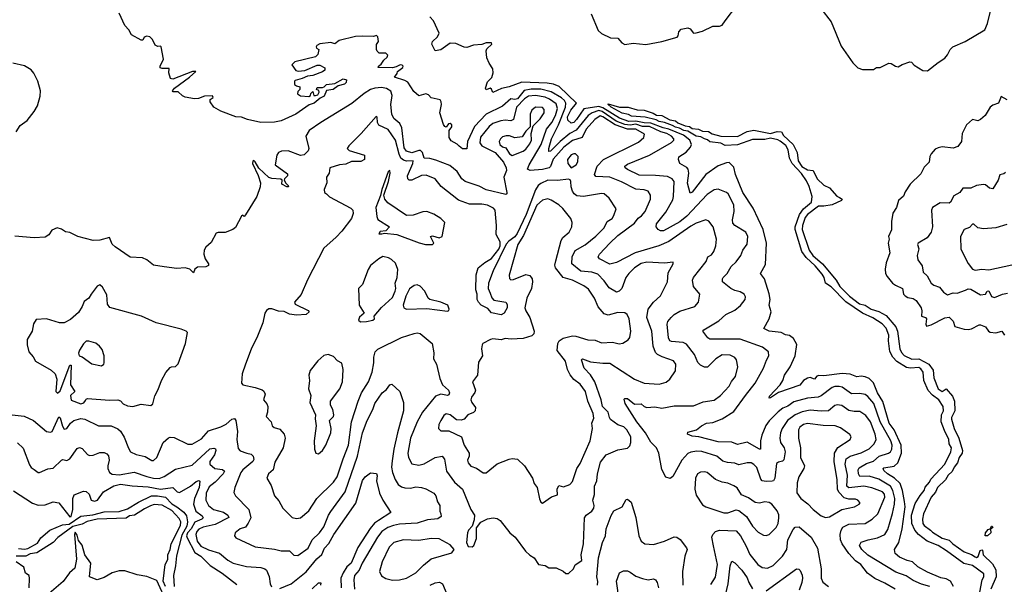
# Model space of a CAD drawing. Extents: x 1468344 to 1613994, y 525695 to 643861.
# Tile 187 of 256: x 1517051 to 1524217, y 578371 to 582483. Entities that reach past the tile are written whole.
import ezdxf

# ---------------------------------------------------------------- set-up
doc = ezdxf.new("R2010")
doc.units = 0

msp = doc.modelspace()

# ---------------------------------------------------------------- linework, layer by layer
at = {"layer": '0CON10XD'}
for points in [[(1522881.2, 582565), (1522957.4, 582467.4), (1523029.3, 582289.3), (1523115, 582167.5), (1523151.8, 582131.8), (1523185, 582119.6), (1523265, 582120), (1523286.2, 582133.8), (1523315, 582135.7), (1523376.7, 582166.7), (1523394.4, 582164.4), (1523425, 582144.3), (1523445, 582140), (1523475, 582157.1), (1523530, 582175), (1523542.9, 582172.9), (1523562.2, 582152.2), (1523625, 582112.9), (1523658.6, 582111.4), (1523735, 582172), (1523785, 582202), (1523805, 582225.8), (1523823.6, 582265), (1523843.9, 582286.1), (1523932, 582325), (1524075, 582409.2), (1524094.4, 582455), (1524155, 582703.3)], [(1519236.2, 582306.2), (1519213.3, 582295), (1519207.5, 582285), (1519210, 582275), (1519227.5, 582265), (1519220, 582230), (1519205, 582213.3), (1519054.2, 582175.8), (1519032.5, 582155), (1519061.7, 582111.7), (1519077, 582107), (1519126.4, 582113.6), (1519215, 582152.5), (1519235, 582152.5), (1519271.7, 582131.7), (1519272.5, 582115), (1519255.9, 582104.1), (1519185, 582076.7), (1519145, 582072.5), (1519106.4, 582053.6), (1519055, 582040), (1519050, 582035), (1519051.7, 582011.7), (1519065, 582000), (1519090, 581995), (1519090, 581975), (1519075, 581960), (1519073.9, 581943.9), (1519095, 581927.5), (1519155, 581922.5), (1519168.3, 581931.7), (1519170, 581945), (1519185, 581960), (1519191.7, 581931.7), (1519205, 581930), (1519220, 581935), (1519230, 581955), (1519228.3, 581968.3), (1519210, 581975), (1519215, 581990), (1519255, 581990), (1519267, 581993), (1519285, 582010), (1519345, 582017.5), (1519405, 582052.5), (1519430, 582045), (1519426, 582025), (1519415, 582012.9), (1519368.3, 582001.7), (1519332.5, 581975), (1519283.8, 581966.2), (1519265.8, 581925), (1519237.6, 581912.4), (1519193.3, 581875), (1519156.9, 581863.1), (1519060.8, 581795), (1518955, 581747.3), (1518905, 581737.3), (1518805, 581733.9), (1518708.8, 581755), (1518665, 581772.7), (1518625, 581776), (1518515, 581816.1), (1518464.4, 581845), (1518436, 581885), (1518437.5, 581902.5), (1518460, 581915), (1518455, 581927.5), (1518397, 581927), (1518351.2, 581908.8), (1518324.1, 581905.9), (1518255, 581918.6), (1518235, 581928), (1518205, 581956.7), (1518168, 581958), (1518162.9, 581965), (1518177.5, 581985), (1518286.6, 582063.4), (1518332.5, 582105), (1518307.5, 582105), (1518165, 582050), (1518147.5, 582055), (1518136.2, 582095), (1518138.3, 582128.3), (1518087, 582127), (1518073, 582133), (1518072.5, 582145), (1518096.7, 582195), (1518080, 582285), (1518075, 582290), (1518055, 582287.5), (1518037, 582297), (1518018.3, 582338.3), (1517998.3, 582358.3), (1517975, 582363.3), (1517957.5, 582355), (1517946.4, 582333.6), (1517935, 582332.5), (1517865, 582372.5), (1517845, 582410), (1517815, 582440), (1517775, 582530)], [(1521209.2, 582525), (1521262.2, 582405), (1521285, 582382.5), (1521351.2, 582351.2), (1521405, 582348), (1521434.7, 582314.7), (1521455, 582302.5), (1521515, 582311.9), (1521608.3, 582301.7), (1521725, 582323.3), (1521836.7, 582355), (1521844, 582365), (1521849.2, 582395), (1521865, 582413.8), (1521915, 582422.5), (1521930, 582415), (1521955, 582385.7), (1521975, 582386.5), (1522020.2, 582399.8), (1522095, 582436.7), (1522145, 582436), (1522165, 582442), (1522185.6, 582474.4), (1522270, 582585)], [(1523846.9, 578355), (1523825, 578395.3), (1523795, 578410.4), (1523755, 578417.2), (1523659.3, 578459.3), (1523589.2, 578499.2), (1523549.6, 578535), (1523510.8, 578545), (1523455, 578570), (1523422.5, 578595), (1523417.8, 578625), (1523450, 578675), (1523473.8, 578775), (1523494.8, 578935), (1523491.2, 578975), (1523475.9, 579055), (1523458.8, 579105), (1523418.8, 579145), (1523367.4, 579175), (1523339.9, 579199.9), (1523335.5, 579214.5), (1523341.2, 579218.8), (1523415, 579230.5), (1523442.9, 579255), (1523468.8, 579325), (1523467.1, 579385), (1523415.9, 579495), (1523379.9, 579545), (1523332.2, 579702.2), (1523295.2, 579765), (1523265, 579837.7), (1523235, 579869.6), (1523205, 579883.1), (1523175, 579887.1), (1523145, 579882.5), (1523095, 579900.8), (1523036.5, 579906.5), (1522905, 579889.3), (1522868.5, 579891.5), (1522854, 579886), (1522835, 579864.2), (1522805, 579877.3), (1522785, 579872.7), (1522756.9, 579855), (1522728.1, 579821.9), (1522575, 579768.9), (1522515, 579728.6), (1522505, 579727.5), (1522509.2, 579740.8), (1522585.7, 579824.3), (1522606.4, 579855), (1522617.5, 579895), (1522658.2, 579955), (1522695.3, 580034.7), (1522708.3, 580118.3), (1522682, 580162), (1522655, 580182.5), (1522625, 580187.1), (1522594.2, 580205.8), (1522505.5, 580215.5), (1522467.5, 580235), (1522507.1, 580305), (1522521.1, 580355), (1522507.1, 580405), (1522514.4, 580445), (1522506.3, 580486.3), (1522472, 580595), (1522442, 580635), (1522479.6, 580700.4), (1522486.1, 580855), (1522461.6, 580955), (1522389.5, 581109.5), (1522313.1, 581225), (1522261.3, 581355), (1522249.6, 581409.6), (1522215, 581443.1), (1522195, 581441.5), (1522135, 581417.7), (1522043.9, 581356.1), (1521945, 581226.7), (1521930, 581220), (1521911.3, 581291.3), (1521920.8, 581365), (1521917.2, 581395), (1521907.3, 581407.3), (1521856.7, 581435), (1521845.5, 581465), (1521849.5, 581485), (1521902.8, 581517.2), (1521934.1, 581555), (1521940.8, 581575), (1521927.7, 581605), (1521881.3, 581641.3), (1521776, 581686), (1521735, 581694.6), (1521645, 581729.9), (1521595, 581730.6), (1521535.3, 581744.7), (1521485, 581741.5), (1521416.4, 581765), (1521295, 581840.1), (1521265, 581850), (1521156.2, 581833.8), (1521104.1, 581755), (1521085, 581734.7), (1521065, 581729.7), (1521040.3, 581750.3), (1521038.9, 581775), (1521062.6, 581825), (1521104.2, 581875), (1520976.6, 581996.6), (1520935, 582013.2), (1520890.7, 582020.7), (1520705, 582029), (1520614.2, 581995), (1520558.6, 581981.4), (1520495, 581952.5), (1520485, 581978), (1520475, 581984), (1520445, 581972.5), (1520442, 581985), (1520455, 582030), (1520487.3, 582062.7), (1520496.2, 582095), (1520494.4, 582125), (1520466.7, 582166.7), (1520451.2, 582205), (1520445.3, 582255), (1520450, 582270), (1520486.9, 582305), (1520484, 582315), (1520446.2, 582315), (1520415, 582301.8), (1520355, 582297.5), (1520305, 582280.9), (1520285, 582283.8), (1520225, 582310.3), (1520185, 582311.1), (1520116.5, 582263.5), (1520076, 582256), (1520051.2, 582305), (1520056.2, 582325), (1520093, 582357), (1520104, 582385), (1520063.6, 582475), (1520035, 582503.3)], [(1523675, 578356.4), (1523615, 578372.8), (1523555, 578398), (1523502.8, 578432.8), (1523429, 578459), (1523225, 578583), (1523180, 578625), (1523163.8, 578655), (1523175, 578677.3), (1523226.2, 578695), (1523295, 578708.9), (1523348.5, 578735), (1523370.4, 578769.6), (1523403, 578887), (1523419, 578955), (1523421.6, 578995), (1523406.9, 579055), (1523390, 579085), (1523305, 579137.6), (1523235, 579159.1), (1523166.8, 579156.8), (1523155.2, 579175.2), (1523153.6, 579205), (1523161, 579219), (1523215, 579249.8), (1523265, 579267.5), (1523306.2, 579303.8), (1523375.5, 579325), (1523388.8, 579335), (1523399, 579355), (1523400.4, 579385), (1523392.2, 579415), (1523314.6, 579555), (1523266.7, 579686.7), (1523225, 579738), (1523205, 579752.7), (1523165, 579759.8), (1523105, 579758.1), (1523036.1, 579806.1), (1523015, 579811.9), (1522985, 579812.4), (1522965.6, 579804.4), (1522885, 579742.9), (1522863.5, 579733.5), (1522785, 579727.7), (1522685, 579700.2), (1522642.2, 579667.8), (1522605, 579654.2), (1522572.5, 579627.5), (1522505, 579561.8), (1522482, 579528), (1522452.6, 579457.4), (1522444, 579415), (1522443.6, 579356.4), (1522435.7, 579354.3), (1522345.3, 579405.3), (1522275, 579389.2), (1522235, 579405.8), (1522135, 579408.5), (1521995, 579444.5), (1521945, 579448.8), (1521910.5, 579465), (1521915, 579479.1), (1521976.2, 579495), (1522012.5, 579525), (1522048.8, 579545), (1522095, 579550.5), (1522163.9, 579576.1), (1522249.5, 579630.5), (1522333.8, 579745), (1522404.5, 579835), (1522464.7, 579945.3), (1522486, 580004), (1522504.4, 580035), (1522500, 580065), (1522457.7, 580097.7), (1522295, 580157.2), (1522075, 580157.3), (1522060.6, 580165), (1522024.3, 580215), (1522031.2, 580225), (1522139.1, 580290.9), (1522191.4, 580335), (1522255, 580366.9), (1522297.3, 580402.7), (1522331.1, 580445), (1522334.5, 580465), (1522324.4, 580485), (1522295, 580501.5), (1522255, 580510.9), (1522227.5, 580525), (1522166.7, 580575), (1522165.5, 580594.5), (1522171.9, 580605), (1522200.6, 580635), (1522230, 580685), (1522265, 580720.6), (1522300, 580765), (1522314.1, 580805), (1522345, 580848.6), (1522350.9, 580905), (1522336.5, 580936.5), (1522256.9, 580985), (1522241.6, 581001.6), (1522238.7, 581025), (1522250, 581085), (1522249.2, 581135), (1522208.2, 581215), (1522195, 581225.3), (1522135, 581248.6), (1522105, 581242.7), (1522055, 581209.6), (1521907.5, 581052.5), (1521855, 581011), (1521737.5, 580945), (1521715, 580944.6), (1521698.6, 580955), (1521684.4, 580975), (1521685.6, 580995), (1521755, 581080), (1521805, 581171.9), (1521810.6, 581195), (1521814.4, 581305), (1521800.8, 581325), (1521765, 581340), (1521678.8, 581348.8), (1521560.8, 581350.8), (1521475, 581390.8), (1521457.1, 581405), (1521454.3, 581415), (1521475, 581430.4), (1521634, 581496), (1521795, 581587.9), (1521811.5, 581605), (1521812.9, 581615), (1521795.3, 581635), (1521761.3, 581655), (1521717.2, 581667.2), (1521635, 581705.8), (1521585, 581703.9), (1521535, 581721.2), (1521495, 581713.5), (1521455, 581720.2), (1521391.2, 581745), (1521290.7, 581815), (1521265, 581821.9), (1521217.8, 581805), (1521187.5, 581785), (1521101.1, 581678.9), (1521055.7, 581655), (1520983.8, 581596.2), (1520915, 581524.7), (1520901.7, 581521.7), (1520902.4, 581545), (1520922.7, 581615), (1520972.8, 581717.2), (1521022.3, 581845), (1521025.5, 581875), (1521015.6, 581895), (1520995, 581914.1), (1520918, 581958), (1520845, 581976.7), (1520772.4, 581977.6), (1520722.7, 581967.3), (1520675, 581906.3), (1520655, 581900.9), (1520625, 581906.9), (1520565, 581852.7), (1520446.2, 581795), (1520362.2, 581705), (1520311.1, 581595), (1520305, 581542.5), (1520275, 581542), (1520250.7, 581560.7), (1520235, 581577.1), (1520191.2, 581601.2), (1520176.7, 581625), (1520176.7, 581675), (1520195, 581702.5), (1520195, 581716.7), (1520185, 581725.8), (1520172.5, 581725), (1520155, 581700), (1520145, 581703.8), (1520135, 581718.8), (1520107.7, 581805), (1520120.5, 581865), (1520119.2, 581885), (1520110.3, 581900.3), (1520045, 581913.8), (1520026.7, 581935), (1520007, 581943), (1519955, 581928.8), (1519918.7, 581958.7), (1519875, 582026.9), (1519855, 582039.4), (1519780, 582065), (1519798.3, 582091.7), (1519800, 582105), (1519840, 582135), (1519842.5, 582145), (1519835, 582152.5), (1519820, 582155), (1519791.7, 582138.3), (1519765, 582131.2), (1519660, 582135), (1519662.5, 582145), (1519682, 582158), (1519701.1, 582188.9), (1519725, 582210), (1519730, 582225), (1519715, 582240), (1519668.3, 582238.3), (1519653, 582253), (1519647.5, 582265), (1519648.3, 582301.7), (1519662.5, 582325), (1519657.5, 582357.5), (1519648.3, 582368.3), (1519625, 582360), (1519545, 582363.8), (1519495, 582359.2), (1519375, 582330), (1519345, 582307.5), (1519315, 582316.7), (1519236.2, 582306.2)], [(1517024.5, 581665.5), (1517055, 581712.5), (1517105, 581748), (1517155.8, 581815), (1517180, 581855), (1517200, 581925), (1517201.2, 581965), (1517183.8, 582035), (1517153.6, 582093.6), (1517135, 582116.7), (1517085, 582146.2), (1517000, 582165)], [(1523424.2, 578335), (1523348.9, 578378.9), (1523275, 578412.5), (1523221.5, 578451.5), (1523173.8, 578515), (1523135, 578542.8), (1523085, 578596.2), (1523036.4, 578666.4), (1523025.3, 578695), (1523023.1, 578735), (1523028.9, 578765), (1523042.6, 578787.4), (1523085, 578808.8), (1523205, 578814.7), (1523255.2, 578844.8), (1523297.8, 578885), (1523347.3, 579005), (1523345, 579026.5), (1523330.4, 579045), (1523254, 579074), (1523195.2, 579085.2), (1523085, 579073.3), (1523070.6, 579085), (1523076, 579165), (1523058.7, 579245), (1523066.1, 579283.9), (1523095, 579304.7), (1523175, 579328.8), (1523235, 579358.2), (1523269.6, 579395), (1523284, 579426), (1523276.7, 579465), (1523242.6, 579555), (1523209.4, 579599.4), (1523165, 579629.5), (1523125, 579628.9), (1523086.5, 579636.5), (1523035, 579672.5), (1523000.9, 579679.1), (1522985, 579673.1), (1522938.8, 579635), (1522885, 579631.3), (1522805, 579638.9), (1522745, 579627.6), (1522695, 579604.2), (1522638.7, 579565), (1522600.6, 579505), (1522589.1, 579475), (1522583.3, 579435), (1522588.2, 579405), (1522614.7, 579365), (1522622.8, 579335), (1522612.4, 579277.6), (1522603.2, 579266.8), (1522575, 579261.8), (1522559.3, 579250.7), (1522546.1, 579145), (1522536.7, 579125), (1522528.4, 579121.6), (1522485, 579119.6), (1522455, 579125.5), (1522445, 579138), (1522415, 579222.7), (1522395, 579243.9), (1522375, 579254.6), (1522345, 579256.2), (1522285, 579241.6), (1522255, 579252.4), (1522202.9, 579257.1), (1522168.8, 579268.8), (1522125, 579303.7), (1522015, 579337.5), (1521980.5, 579340.5), (1521936.8, 579333.2), (1521915, 579323.1), (1521871.1, 579275), (1521805, 579157.5), (1521785, 579142), (1521755, 579152.5), (1521725, 579206.7), (1521702.9, 579325), (1521686.5, 579365), (1521645, 579407.1), (1521606.2, 579475), (1521541.6, 579555), (1521456.7, 579686.7), (1521450.4, 579719.6), (1521455.5, 579724.5), (1521475, 579723.4), (1521525, 579683.1), (1521575, 579686.6), (1521595, 579667.1), (1521615, 579658.2), (1521673.8, 579663.8), (1521725, 579652.7), (1521815, 579670.3), (1521955, 579670.4), (1522025, 579700), (1522105, 579711.8), (1522152.9, 579745), (1522214.4, 579815), (1522231.1, 579848.9), (1522262.1, 579885), (1522278.5, 579955), (1522268.5, 580005), (1522255, 580022.9), (1522220.9, 580040.9), (1522165, 580042.1), (1522117.9, 580012.1), (1522056.6, 579953.4), (1522035, 579952.5), (1522007.3, 579967.3), (1521986.8, 579986.8), (1521962.2, 580045), (1521905, 580120.4), (1521881.1, 580131.1), (1521795, 580138.5), (1521782.5, 580145), (1521773.1, 580165), (1521763.8, 580266.2), (1521768.9, 580285), (1521791.5, 580315), (1521815, 580336.5), (1521855, 580359.1), (1521964, 580395), (1521991.9, 580425), (1522000.6, 580485), (1521955, 580540), (1521947.8, 580585), (1521955.6, 580605), (1522046.9, 580723.1), (1522059.2, 580755), (1522085, 580769.4), (1522103.1, 580795), (1522116.7, 580835), (1522121.9, 580885), (1522098.9, 580975), (1522066.1, 581016.1), (1522045, 581025.4), (1521975, 581002.1), (1521935, 580980.2), (1521775, 580868.6), (1521703.8, 580836.2), (1521531.1, 580785), (1521395, 580714.4), (1521345, 580702.9), (1521270.6, 580740.6), (1521262.2, 580755), (1521271.1, 580775), (1521345, 580854.5), (1521405, 580911.5), (1521525, 581000), (1521553.3, 581036.7), (1521577.3, 581055), (1521603.9, 581085), (1521641.9, 581175), (1521642.2, 581205), (1521625, 581233.1), (1521595, 581243.8), (1521535, 581248), (1521432.1, 581302.1), (1521346.9, 581336.9), (1521245, 581340.4), (1521233.9, 581355), (1521252.8, 581415), (1521301.1, 581465), (1521555, 581591.8), (1521594.4, 581625), (1521599.1, 581649.1), (1521535, 581685.7), (1521475, 581685.6), (1521385, 581716.1), (1521295, 581775.3), (1521275, 581781.8), (1521236.7, 581755), (1521173.6, 581686.4), (1521145, 581625.8), (1521075, 581604.1), (1521012, 581555), (1520933.8, 581466.2), (1520915.5, 581414.5), (1520905.5, 581404.5), (1520855, 581391), (1520765.3, 581385.3), (1520747.8, 581395), (1520758, 581425), (1520846.7, 581575), (1520885.1, 581684.9), (1520924.4, 581735), (1520951.1, 581785), (1520966.2, 581836.2), (1520955, 581869.2), (1520906.8, 581905), (1520875, 581917.7), (1520805, 581930), (1520755, 581925.4), (1520725, 581905.8), (1520667.5, 581845), (1520644.4, 581755), (1520625, 581745.3), (1520585, 581750.7), (1520552.6, 581747.4), (1520495, 581727.9), (1520468.6, 581705), (1520405, 581626.1), (1520399.3, 581585), (1520414.9, 581564.9), (1520510.7, 581515), (1520571.2, 581445), (1520591.2, 581405), (1520594.4, 581385.6), (1520574.2, 581335), (1520595.8, 581224.2), (1520596, 581214), (1520589.4, 581210.6), (1520445, 581244.8), (1520395, 581270), (1520294.2, 581305), (1520270, 581325), (1520235, 581378), (1520180.7, 581420.7), (1520080.7, 581460.7), (1520035, 581472.5), (1519993.8, 581473.8), (1519983.4, 581515), (1519969, 581529), (1519955, 581530.2), (1519905, 581514.2), (1519865, 581524.3), (1519850.4, 581550.4), (1519831.2, 581695), (1519816.5, 581726.5), (1519773.8, 581763.8), (1519759.9, 581795), (1519751.9, 581865), (1519761.4, 581931.4), (1519752.7, 581962.7), (1519721.7, 581981.7), (1519685, 581989.4), (1519636.2, 581985), (1519605, 581973.2), (1519559.2, 581945), (1519467.6, 581872.4), (1519243.8, 581735), (1519156.9, 581675), (1519133.2, 581635), (1519156.4, 581543.6), (1519151.1, 581528.9), (1519122.1, 581497.9), (1519095, 581494.4), (1519005, 581528.1), (1518955.8, 581524.2), (1518933.8, 581515), (1518921.2, 581495), (1518910, 581425), (1519000.9, 581360.9), (1519000.8, 581345), (1518978.8, 581325), (1518976, 581315), (1518987, 581293), (1519003.8, 581275), (1519006.2, 581265), (1518995, 581264.6), (1518959.2, 581285), (1518960, 581315), (1518952.5, 581322.5), (1518885, 581326.6), (1518863.8, 581333.8), (1518791.7, 581401.7), (1518765, 581447.5), (1518755, 581456.2), (1518747, 581453), (1518746.2, 581435), (1518787.7, 581347.7), (1518803.7, 581295), (1518800.5, 581265), (1518775.8, 581195), (1518695, 581062.5), (1518685, 581050), (1518675, 581060), (1518665, 581052.5), (1518621.2, 580968.8), (1518602.5, 580955), (1518546.8, 580933.2), (1518496, 580934), (1518481.7, 580928.3), (1518445, 580860.8), (1518404.4, 580825.6), (1518393.5, 580805), (1518390.3, 580775), (1518401.8, 580741.8), (1518426.2, 580705), (1518425, 580692.5), (1518405.9, 580684.1), (1518345, 580680), (1518326.7, 580665), (1518315, 580640), (1518290, 580665), (1518255, 580676.7), (1518195, 580670), (1518102, 580682), (1518024.2, 580694.2), (1517975, 580734), (1517945, 580747.5), (1517854.4, 580754.4), (1517745, 580828.8), (1517725, 580848.8), (1517705, 580896.2), (1517635, 580876.9), (1517585, 580874), (1517474.5, 580904.5), (1517415, 580933.8), (1517385, 580938.8), (1517355, 580958), (1517324.1, 580965.9), (1517285, 580950), (1517263.3, 580915), (1517235, 580898.8), (1517155, 580893.3), (1517015, 580905.8)], [(1524040.3, 578315), (1524056.6, 578403.4), (1524069.2, 578425), (1524067.4, 578447.4), (1523985, 578507.1), (1523922.2, 578522.2), (1523797.1, 578615), (1523735, 578652.8), (1523654.9, 578684.9), (1523593.6, 578733.6), (1523567.1, 578765), (1523544.3, 578815), (1523542.4, 578875), (1523569.4, 578960.6), (1523605, 579016.9), (1523633.3, 579055), (1523641.6, 579078.4), (1523672.7, 579115), (1523682.1, 579137.9), (1523785.2, 579245), (1523829, 579335), (1523832.4, 579365), (1523817.2, 579395), (1523814.4, 579425), (1523781.4, 579491.4), (1523758.4, 579555), (1523759.5, 579605), (1523775.2, 579635), (1523772.7, 579665), (1523741.8, 579715), (1523695, 579747.4), (1523662.1, 579782.1), (1523632.8, 579855), (1523626.3, 579915), (1523610.4, 579940.4), (1523595, 579949.5), (1523535, 579946), (1523505, 579951), (1523435, 579994.4), (1523405.2, 580025), (1523385, 580066), (1523374.5, 580145), (1523377.9, 580185), (1523356.8, 580236.8), (1523328.8, 580268.8), (1523261.7, 580311.7), (1523185.3, 580345), (1523065, 580428.3), (1522957.5, 580537.5), (1522916.8, 580565), (1522905.7, 580605), (1522890.7, 580630.7), (1522840.8, 580690.8), (1522775, 580751.7), (1522743.5, 580795), (1522695.2, 580955), (1522695.7, 580975), (1522726.6, 581065), (1522754.7, 581105.3), (1522814.7, 581155), (1522818.1, 581195), (1522797.9, 581267.9), (1522778.7, 581308.7), (1522741.5, 581361.5), (1522674.4, 581435), (1522654.8, 581475), (1522643.3, 581535), (1522626.1, 581566.1), (1522585, 581597.6), (1522567.9, 581607.9), (1522515, 581619.8), (1522475, 581610.5), (1522385, 581610), (1522275, 581571.5), (1522185, 581567.2), (1522154, 581584), (1522075, 581594.4), (1522058.2, 581608.2), (1522035, 581614.1), (1522009.7, 581629.7), (1521975.7, 581635), (1521915, 581671.7), (1521885, 581675.4), (1521853.5, 581693.5), (1521825, 581699.4), (1521803, 581713), (1521743.2, 581733.2), (1521705, 581740.8), (1521683.3, 581753.3), (1521603.2, 581773.2), (1521505, 581779.6), (1521482.4, 581792.4), (1521435, 581802.9), (1521356.2, 581845), (1521334, 581865), (1521335, 581870), (1521416.3, 581846.3), (1521480, 581845), (1521545, 581826), (1521596.7, 581825), (1521662.5, 581802.5), (1521685, 581787.8), (1521725, 581785.2), (1521782.7, 581752.7), (1521825, 581745.2), (1521840.9, 581730.9), (1521895, 581710), (1521925, 581705.6), (1521945, 581691.3), (1521990.8, 581685), (1522020.8, 581670.8), (1522065, 581668.1), (1522091.7, 581651.7), (1522155, 581634.6), (1522275, 581631.4), (1522345, 581669), (1522395, 581677.5), (1522515, 581654.2), (1522565, 581668.1), (1522596.9, 581666.9), (1522610.4, 581640.4), (1522681.2, 581575), (1522709.3, 581515), (1522717.2, 581455), (1522742.5, 581412.5), (1522785, 581389.6), (1522826.9, 581385), (1522856.2, 581325), (1522905, 581276.9), (1522945, 581257.9), (1522998.5, 581198.5), (1523017.4, 581187.4), (1523037.1, 581175), (1523032.5, 581165), (1522963.3, 581135), (1522905, 581124.4), (1522865, 581124.2), (1522784.8, 581065.2), (1522766.8, 581043.2), (1522747.9, 580985), (1522746.9, 580955), (1522797.9, 580805), (1522824.6, 580764.6), (1522894.3, 580705), (1522993.3, 580585), (1523020.4, 580540.4), (1523090, 580470), (1523164.5, 580414.5), (1523205, 580404.7), (1523248.5, 580375), (1523305, 580358.4), (1523358.5, 580328.5), (1523427.2, 580245), (1523439.2, 580215), (1523456.9, 580085), (1523468.4, 580058.4), (1523488.5, 580038.5), (1523545, 580010.6), (1523595, 580014.1), (1523668.2, 579975), (1523699.7, 579929.7), (1523704.2, 579874.2), (1523736.2, 579795), (1523765, 579776.1), (1523795, 579794.3), (1523841, 579741), (1523854.3, 579705), (1523856.7, 579635), (1523833.9, 579586.1), (1523833.8, 579573.8), (1523852.4, 579505), (1523886.1, 579436.1), (1523913.2, 579345), (1523911.4, 579325), (1523888.7, 579295), (1523875.7, 579255), (1523852, 579225), (1523838.1, 579191.9), (1523808.9, 579165), (1523789, 579131), (1523732.4, 579075), (1523717.2, 579042.8), (1523686.1, 579005), (1523628.3, 578885), (1523621.6, 578845), (1523624.4, 578814.4), (1523635, 578798.8), (1523681.1, 578765), (1523695, 578750.5), (1523765, 578707.6), (1523815, 578692.5), (1523842.1, 578665), (1523925, 578607.4), (1523979.5, 578589.5), (1524005, 578570.2), (1524015, 578567.1), (1524027.2, 578572.8), (1524042.3, 578617.7), (1524055, 578622.9), (1524058.9, 578618.9), (1524064.4, 578585), (1524130.9, 578520.9), (1524156.9, 578476.9), (1524158, 578425), (1524120.6, 578335)], [(1524238.3, 581898.3), (1524195, 581923.3), (1524175, 581873.8), (1524135, 581860), (1524115, 581846.2), (1524078, 581785), (1524045, 581755.6), (1524025, 581745.5), (1523985, 581755.5), (1523943, 581717), (1523910, 581655), (1523905.2, 581594.8), (1523880.3, 581559.7), (1523845, 581548.2), (1523765, 581556.7), (1523735, 581550.8), (1523715, 581540), (1523684.4, 581505.6), (1523674.4, 581485.6), (1523670, 581445), (1523635, 581408.8), (1523609.3, 581360.7), (1523531.8, 581285), (1523495, 581228.8), (1523482.6, 581197.4), (1523446.7, 581165), (1523433.9, 581116.1), (1523405, 581073.3), (1523396.7, 581013.3), (1523396.7, 580953.3), (1523374, 580905), (1523380, 580885), (1523373.3, 580855), (1523384.4, 580785), (1523358.3, 580711.7), (1523350.9, 580665), (1523353.8, 580635), (1523365, 580612.5), (1523404.8, 580564.8), (1523425, 580548.8), (1523475.6, 580525), (1523483.8, 580485), (1523495, 580470.8), (1523515, 580458.7), (1523555, 580452.7), (1523575, 580438.1), (1523611.2, 580385), (1523616.9, 580363.1), (1523615, 580324), (1523645, 580313.3), (1523651.2, 580305), (1523645.7, 580265), (1523652.1, 580252.1), (1523685, 580260), (1523785, 580310.6), (1523815, 580315.7), (1523845, 580286.7), (1523858.3, 580248.3), (1523925, 580228.2), (1523953.2, 580226.8), (1523979.2, 580230.8), (1524035, 580260), (1524045, 580260), (1524080, 580245), (1524101.4, 580215), (1524115, 580206.9), (1524155, 580202), (1524200, 580215), (1524218.8, 580185)], [(1520635, 581494.4), (1520715, 581525.5), (1520735, 581540.4), (1520765, 581578.6), (1520776.2, 581605), (1520773.3, 581655), (1520789.2, 581710.8), (1520839.1, 581760.9), (1520868.9, 581805), (1520869.1, 581829.1), (1520855, 581844.4), (1520805, 581845.3), (1520779.1, 581825), (1520767.3, 581795), (1520767, 581703), (1520735, 581670), (1520709.3, 581630.7), (1520655, 581621.4), (1520616.4, 581636.4), (1520592.2, 581637.8), (1520565, 581630.8), (1520550, 581615), (1520541.4, 581595), (1520544.6, 581574.6), (1520565, 581557.5), (1520588.5, 581548.5), (1520615, 581506), (1520635, 581494.4)], [(1521045, 578450), (1521082, 578485), (1521095, 578513.3), (1521142.5, 578545), (1521138, 578585), (1521154.6, 578665.4), (1521162.7, 578855), (1521174.8, 578875.2), (1521214.4, 578905), (1521229.5, 578925), (1521232.1, 578945), (1521222.1, 578985), (1521235.4, 579025), (1521234.6, 579085), (1521252.2, 579125), (1521255.6, 579175.6), (1521279.4, 579260.6), (1521320, 579315), (1521405, 579350.8), (1521475, 579363.3), (1521490.9, 579379.1), (1521500, 579405), (1521498.8, 579445), (1521469.2, 579495), (1521447.1, 579517.1), (1521405, 579533.6), (1521351.7, 579571.7), (1521343.1, 579585), (1521334.3, 579624.3), (1521293.2, 579665), (1521284.2, 579714.2), (1521237.2, 579845), (1521206, 579896), (1521159.4, 579945), (1521140, 580005), (1521147, 580013), (1521205, 579991.5), (1521295, 579980.7), (1521345, 579982), (1521525, 579865.5), (1521595, 579836.4), (1521705, 579829.2), (1521756.9, 579843.1), (1521784.1, 579865.9), (1521825, 579926.7), (1521826.9, 579975), (1521809.6, 579999.6), (1521726.7, 580026.7), (1521693.9, 580043.9), (1521679.6, 580059.6), (1521660.8, 580105), (1521652.4, 580215), (1521616.4, 580315), (1521625.4, 580375), (1521663.1, 580425), (1521715, 580471.9), (1521765, 580573.8), (1521771.4, 580638.6), (1521806.7, 580705), (1521806.2, 580716.2), (1521745, 580710.5), (1521615, 580717.1), (1521573.4, 580706.6), (1521525, 580675.3), (1521484.7, 580635), (1521463.6, 580605), (1521433.8, 580525), (1521415, 580506.4), (1521395, 580498.2), (1521340.5, 580530.5), (1521305, 580580), (1521259.2, 580629.2), (1521215, 580644.8), (1521135, 580650.3), (1521069.4, 580705), (1521073.1, 580755), (1521095, 580802.3), (1521167.8, 580842.2), (1521245, 580907.5), (1521305, 580967.9), (1521327.3, 581012.7), (1521362.2, 581035), (1521375.8, 581055.8), (1521391.8, 581105), (1521342.5, 581182.5), (1521305, 581213.8), (1521285, 581217.5), (1521155, 581195.3), (1521105, 581199.6), (1521086.4, 581215), (1521074.6, 581235), (1521065.5, 581265), (1521063.1, 581305), (1521056.7, 581316.7), (1521045, 581321.9), (1520965, 581311.2), (1520895, 581315.2), (1520845, 581291.1), (1520825, 581274.8), (1520805, 581244.7), (1520738.4, 581065), (1520672.2, 580925), (1520655, 580901.5), (1520610.2, 580869.8), (1520591.9, 580848.1), (1520496.2, 580655), (1520462.1, 580565), (1520460.3, 580525), (1520475, 580490.6), (1520487.5, 580457.5), (1520501.4, 580441.4), (1520590, 580425), (1520599.1, 580409.1), (1520600, 580385), (1520576.7, 580345), (1520555, 580334.2), (1520485, 580347.5), (1520459.1, 580379.1), (1520410, 580405), (1520391.2, 580425), (1520380, 580445), (1520379.4, 580485), (1520370.8, 580515), (1520374.2, 580625), (1520388.8, 580675), (1520436.7, 580715), (1520485, 580744.4), (1520537.1, 580812.9), (1520547.4, 580835), (1520547.2, 580865), (1520519.6, 580919.6), (1520521.2, 580985), (1520512.2, 581095), (1520500, 581110), (1520455, 581132.2), (1520415, 581140), (1520325, 581140.6), (1520245, 581167.9), (1520118.9, 581268.9), (1520073.7, 581323.7), (1520009.3, 581350.7), (1519975, 581348.2), (1519905, 581315.3), (1519885, 581314.6), (1519875, 581322.9), (1519873.9, 581345), (1519912.4, 581435), (1519915.1, 581455.1), (1519865, 581452.6), (1519845, 581459), (1519826, 581475), (1519812.4, 581502.4), (1519785, 581604.5), (1519732.7, 581682.7), (1519665, 581713.8), (1519655.5, 581735), (1519651.9, 581771.9), (1519645, 581778.1), (1519537.2, 581652.8), (1519446.7, 581565), (1519435.5, 581545.5), (1519449.9, 581529.9), (1519560, 581495), (1519560, 581465), (1519535, 581449.5), (1519465, 581449.2), (1519425, 581431.4), (1519377.5, 581425), (1519307, 581403), (1519302.5, 581365), (1519283.8, 581335), (1519286.4, 581293.6), (1519267.5, 581245), (1519270, 581225), (1519283.9, 581213.9), (1519305, 581192.6), (1519460.1, 581110.1), (1519474.4, 581095), (1519478.1, 581071.9), (1519465.4, 581034.6), (1519396.3, 580943.7), (1519355, 580898.2), (1519265, 580820), (1519145, 580588.1), (1519099.2, 580480.8), (1519050, 580425), (1519055, 580411.2), (1519150, 580365), (1519156.7, 580355), (1519135, 580336.7), (1519065, 580331.2), (1519015, 580338.8), (1518975, 580358.8), (1518935, 580359.4), (1518885, 580376.9), (1518863.6, 580376.4), (1518846.5, 580365), (1518834.4, 580345), (1518820, 580275), (1518781.9, 580178.1), (1518735, 580083.1), (1518693.8, 579975), (1518670, 579905), (1518664.3, 579835), (1518675, 579824), (1518765, 579804.4), (1518815, 579788.6), (1518828.3, 579778.3), (1518836.7, 579755), (1518826, 579715), (1518850, 579685), (1518856.7, 579665), (1518855.5, 579624.5), (1518844.4, 579594.4), (1518881.4, 579555), (1518888, 579525), (1518903.8, 579513.8), (1518945, 579501.1), (1518976.2, 579465), (1518983.8, 579435), (1518968.9, 579365), (1518908.7, 579261.3), (1518895, 579205.6), (1518862.2, 579175), (1518850.8, 579145), (1518881.1, 579091.1), (1518904.7, 579014.7), (1518938.1, 578978.1), (1518966.2, 578925), (1519035, 578856.7), (1519065, 578850), (1519095.5, 578854.5), (1519155, 578905.8), (1519214.5, 578995), (1519335, 579115.5), (1519361.8, 579155), (1519404.1, 579285.9), (1519444.7, 579385), (1519466.7, 579555), (1519515.3, 579705), (1519539.2, 579765), (1519589.3, 579845), (1519616.8, 579915), (1519628.5, 579985), (1519628.2, 580025), (1519638.1, 580065), (1519657, 580083), (1519830.9, 580169.1), (1519921.5, 580198.5), (1519945, 580202.5), (1519965, 580198), (1520053.8, 580125), (1520064.3, 580055.7), (1520062.1, 580012.1), (1520085.5, 579975.5), (1520109.1, 579869.1), (1520128.9, 579825), (1520172.2, 579785), (1520178.8, 579765), (1520175, 579750.8), (1520165, 579745.6), (1520115, 579755.9), (1520077.7, 579742.3), (1519982.9, 579625), (1519943.2, 579555), (1519894.7, 579435), (1519876.1, 579325), (1519879.6, 579295), (1519905, 579248), (1519955, 579238.9), (1519995, 579248.5), (1520075, 579294.7), (1520125, 579304.4), (1520143.1, 579283.1), (1520157.9, 579195), (1520215, 579115.5), (1520274.1, 579064.1), (1520335, 578916), (1520361.1, 578875), (1520358.1, 578841.9), (1520344, 578795), (1520317.5, 578765), (1520309.4, 578745), (1520304, 578675), (1520315, 578647.5), (1520345, 578643.8), (1520357.1, 578655), (1520374.5, 578705), (1520376.7, 578783.3), (1520407.3, 578822.7), (1520455, 578847.5), (1520495.9, 578854.1), (1520525, 578850.8), (1520548.8, 578835), (1520619.2, 578745), (1520657.5, 578715), (1520733.1, 578613.1), (1520763.6, 578583.6), (1520795, 578563.8), (1520826.2, 578515), (1520875, 578507.5), (1520901.4, 578491.4), (1520955, 578490), (1521007, 578467), (1521025, 578450), (1521045, 578450)], [(1521065, 581403.3), (1521100, 581425), (1521113.4, 581446.6), (1521115.6, 581485.6), (1521095.7, 581505.7), (1521085, 581507.1), (1521065, 581497.8), (1521039.1, 581465), (1521039.4, 581435), (1521065, 581403.3)], [(1520055, 580844.7), (1520065.5, 580855), (1520040, 580905), (1520055, 580908.5), (1520105, 580894.7), (1520125, 580904.6), (1520145.5, 581005), (1520115, 581035.2), (1520065, 581065.7), (1520015, 581085.8), (1519986, 581084), (1519915, 581059.6), (1519865, 581057.1), (1519729.5, 581149.5), (1519708.8, 581175), (1519700, 581205), (1519735.2, 581305), (1519747.6, 581365), (1519745, 581385.4), (1519732.3, 581375), (1519687.1, 581245), (1519678, 581202), (1519643.4, 581115), (1519649.9, 581049.9), (1519658.7, 581028.7), (1519743.3, 580975), (1519715, 580946), (1519675, 580941.2), (1519663.8, 580923.8), (1519687.5, 580922.5), (1519705, 580927.5), (1519795, 580919.6), (1519958.4, 580858.4), (1520005, 580846.6), (1520055, 580844.7)], [(1524225, 581368.8), (1524215, 581360), (1524185, 581352.5), (1524172.9, 581315), (1524135, 581250.8), (1524110, 581255), (1524079.7, 581279.7), (1524065, 581282.5), (1524015, 581275.5), (1523974.2, 581255.8), (1523915, 581256.9), (1523893.3, 581225), (1523850.4, 581199.6), (1523825.3, 581154.7), (1523815, 581147.5), (1523750.7, 581149.3), (1523694.8, 581115.2), (1523688.1, 581095), (1523694.5, 580975), (1523686.2, 580935), (1523656.6, 580893.4), (1523591.1, 580855), (1523585.5, 580845), (1523594.5, 580815), (1523582.3, 580765), (1523587.7, 580735), (1523620.7, 580690.7), (1523626.2, 580645), (1523655, 580618), (1523684.1, 580564.1), (1523705, 580549.7), (1523745.6, 580535.6), (1523775, 580498.6), (1523805, 580479.2), (1523845, 580494.4), (1523875, 580492.5), (1523935.9, 580514.1), (1523955, 580522.3), (1523975, 580521.5), (1524045, 580479.2), (1524080, 580485), (1524093.3, 580505), (1524105, 580508), (1524125, 580468.1), (1524145, 580459.2), (1524205, 580483.3), (1524239.7, 580490.3)], [(1520855, 578962.5), (1520921.7, 579008.3), (1520965, 579022.5), (1520962.5, 579065), (1520975, 579090), (1521009.3, 579080.7), (1521055, 579097.5), (1521075, 579120), (1521105.5, 579215), (1521129.3, 579250.7), (1521203.8, 579416.2), (1521220, 579505), (1521214.5, 579545), (1521228.8, 579581.2), (1521225.2, 579615), (1521186.9, 579705), (1521170, 579775), (1521129.7, 579829.7), (1521083, 579863), (1521057, 579897), (1521037.5, 579935), (1521023.3, 579995), (1520962.1, 580075), (1520966.8, 580125), (1520977, 580143), (1521006.4, 580163.6), (1521075, 580179.7), (1521098.5, 580178.5), (1521185, 580150.9), (1521238.4, 580148.4), (1521285, 580130.5), (1521365, 580134.5), (1521415, 580121.9), (1521441.7, 580128.3), (1521479.7, 580150.3), (1521491.2, 580168.8), (1521498.5, 580215), (1521487.8, 580305), (1521471.9, 580335), (1521455, 580349.1), (1521405, 580349.6), (1521335, 580332.1), (1521305, 580341.5), (1521260.6, 580390.6), (1521234.3, 580455), (1521190.5, 580520.5), (1521157.5, 580545), (1521075, 580585.9), (1521005.6, 580605), (1520951.5, 580675), (1520946.5, 580695), (1520952.7, 580727.3), (1520991.2, 580875), (1521005, 580895.6), (1521049.2, 580935), (1521070, 580975), (1521072, 581005), (1521061.2, 581035), (1521005, 581108.8), (1520974.2, 581135), (1520918, 581168), (1520895, 581177.5), (1520855, 581168.2), (1520815, 581132.7), (1520717.7, 580912.3), (1520675.7, 580845), (1520613.4, 580623.4), (1520615, 580597.5), (1520625, 580588), (1520645, 580590.6), (1520735, 580626.9), (1520765, 580620), (1520780, 580595), (1520784.3, 580575), (1520776.4, 580525), (1520742.7, 580455), (1520728.7, 580385), (1520735, 580362.5), (1520764.6, 580315), (1520795.5, 580215), (1520794.2, 580195), (1520779.1, 580180.9), (1520715, 580160), (1520627.1, 580157.1), (1520585, 580162), (1520555, 580152.5), (1520495, 580159.4), (1520476.7, 580155), (1520422.5, 580125), (1520416.7, 580115), (1520412.5, 580085), (1520418.6, 580035), (1520390.9, 579989.1), (1520381.9, 579895), (1520345.8, 579845), (1520367.9, 579785), (1520362.7, 579767.3), (1520338.2, 579735), (1520334.4, 579715), (1520341.1, 579695), (1520367.8, 579657.8), (1520366.5, 579633.5), (1520355, 579622.2), (1520313.3, 579605), (1520285, 579572.9), (1520265, 579565.6), (1520229.4, 579569.4), (1520185, 579605.7), (1520155, 579612.5), (1520138.7, 579601.3), (1520115, 579563.8), (1520101.4, 579535), (1520098, 579505), (1520115, 579490), (1520175, 579488.1), (1520266.3, 579446.3), (1520286.9, 579385), (1520322.3, 579325), (1520322.3, 579305), (1520310, 579275), (1520314, 579255), (1520335, 579230.8), (1520375, 579215.8), (1520425, 579183.3), (1520447, 579183), (1520525, 579247.5), (1520613, 579283), (1520635, 579287.5), (1520675, 579283.3), (1520725, 579233.3), (1520783.8, 579145), (1520796.1, 579106.1), (1520816.8, 579076.8), (1520834.2, 578994.2), (1520845, 578970), (1520855, 578962.5)], [(1524235, 580992.1), (1524155, 580966.4), (1524065, 580960.9), (1524025, 580966.5), (1523995, 580993.8), (1523985, 580993.8), (1523965, 580968.8), (1523926, 580954), (1523898.5, 580905), (1523900.8, 580810.8), (1523955, 580706.2), (1523985, 580666.2), (1524005, 580659.4), (1524055, 580665.6), (1524105, 580661.8), (1524273.1, 580696.9)], [(1519531.7, 580281.7), (1519575, 580284.2), (1519620, 580295), (1519632.5, 580305), (1519630, 580325), (1519684.1, 580385.9), (1519765, 580460), (1519782.5, 580505), (1519787.5, 580525), (1519783.8, 580565), (1519798.8, 580605), (1519803, 580663), (1519785, 580710), (1519756.4, 580736.4), (1519735, 580747.5), (1519695, 580757.5), (1519665, 580742.5), (1519605, 580692.5), (1519586.4, 580663.6), (1519546.1, 580553.9), (1519517.5, 580525), (1519522.5, 580405), (1519557.5, 580345), (1519525, 580317.5), (1519516.7, 580295), (1519531.7, 580281.7)], [(1517875, 579667.1), (1517935, 579683.3), (1518005, 579672.1), (1518020, 579685), (1518035, 579743.3), (1518059.7, 579790.3), (1518082.2, 579855), (1518115, 579912.9), (1518145, 579950), (1518155, 579955.7), (1518185, 579956.6), (1518205, 579977.4), (1518257.1, 580125), (1518273, 580205), (1518263.4, 580215), (1518225, 580229.1), (1518043.5, 580275), (1517936.4, 580325), (1517707.1, 580387.1), (1517690.3, 580410.3), (1517685, 580478), (1517654.2, 580535), (1517635, 580550.8), (1517615, 580541.1), (1517570.4, 580485), (1517555, 580454.5), (1517519.9, 580430.1), (1517504.6, 580395.4), (1517479.1, 580350.9), (1517420.7, 580299.3), (1517375, 580275.3), (1517341.2, 580275), (1517245, 580303.6), (1517171.2, 580298.8), (1517151.2, 580268.8), (1517140.6, 580215), (1517106.2, 580155), (1517106.2, 580115), (1517117.1, 580065), (1517147.9, 580027.9), (1517165.7, 579995), (1517280.3, 579930.3), (1517308.8, 579905), (1517321.6, 579865), (1517314.5, 579775), (1517325, 579764), (1517345, 579779.4), (1517415, 579967.5), (1517425, 579968), (1517420.3, 579825), (1517451.9, 579775), (1517420.9, 579745), (1517425, 579712.5), (1517495, 579686), (1517517.7, 579692.3), (1517528.8, 579708.8), (1517535, 579720), (1517545, 579723.8), (1517705, 579711.8), (1517765, 579714.4), (1517785, 579707.5), (1517804.2, 579685), (1517835, 579670.5), (1517875, 579667.1)], [(1520165, 580359.4), (1520174, 580365), (1520175.7, 580374.3), (1520166.7, 580405), (1520115.5, 580425.5), (1520035, 580445.9), (1520024.7, 580455), (1520000.6, 580505), (1519965, 580542.1), (1519945, 580550.8), (1519922.1, 580547.9), (1519888, 580522), (1519860.8, 580469.2), (1519842.3, 580405), (1519847.2, 580385), (1519865, 580374.8), (1520015, 580379.6), (1520165, 580359.4)], [(1517645, 579963.1), (1517664, 579975), (1517665.7, 579985), (1517665.9, 580035.9), (1517650.9, 580080.9), (1517632.5, 580105), (1517605, 580126.9), (1517555, 580142.5), (1517535, 580142.1), (1517515, 580122.9), (1517485, 580075.4), (1517479.3, 580055), (1517482.9, 580035), (1517505, 580028.6), (1517575.7, 579975.7), (1517645, 579963.1)], [(1519225, 579322.5), (1519253.9, 579346.1), (1519280, 579385), (1519315.8, 579475), (1519318.1, 579505), (1519306.9, 579565), (1519335, 579593.8), (1519336.9, 579605), (1519329.2, 579645), (1519313.9, 579676.1), (1519312.5, 579705), (1519380.8, 579795), (1519400.8, 579845), (1519404.2, 579935), (1519395, 579982.5), (1519365, 579998.8), (1519335, 580030), (1519295, 580043.8), (1519265, 580036.2), (1519221.7, 579998.3), (1519165, 579927.5), (1519156.2, 579895), (1519159.2, 579855), (1519152, 579795), (1519168.8, 579745), (1519161.4, 579695), (1519203.1, 579605), (1519201.1, 579575), (1519209.4, 579525), (1519194, 579415), (1519196.4, 579356.4), (1519207, 579327), (1519225, 579322.5)], [(1517524.7, 579574.7), (1517625, 579525.6), (1517715.4, 579525.4), (1517764, 579504), (1517785, 579485.7), (1517811.9, 579441.9), (1517841.5, 579361.5), (1517858, 579335), (1517897.5, 579317.5), (1517965, 579302.2), (1518013.2, 579273.2), (1518025, 579272.5), (1518048.6, 579295), (1518096, 579404), (1518135, 579438.6), (1518146.9, 579443.1), (1518175, 579440), (1518275, 579390.8), (1518305, 579391.5), (1518375, 579431.1), (1518425, 579488.8), (1518515, 579516.8), (1518552.6, 579537.4), (1518595, 579572.9), (1518615, 579577.8), (1518624.5, 579564.5), (1518635.5, 579484.5), (1518630.6, 579425), (1518640.4, 579360.4), (1518655, 579344.4), (1518705, 579327.1), (1518735, 579317.8), (1518750.8, 579305), (1518755, 579280), (1518747.8, 579265), (1518674.8, 579205.2), (1518660, 579185), (1518615.5, 579075), (1518608.8, 579038.8), (1518622, 579015), (1518719.2, 578915), (1518732, 578855), (1518714.6, 578815.4), (1518693.1, 578786.9), (1518655, 578775.6), (1518618, 578745), (1518614.2, 578725), (1518625, 578708.8), (1518764.6, 578644.6), (1518905, 578626.9), (1518955, 578613.8), (1519014.6, 578614.6), (1519045, 578584.2), (1519075, 578580.9), (1519150, 578635), (1519178.8, 578695), (1519231.8, 578745), (1519265, 578789.4), (1519299.1, 578875), (1519315, 578900.4), (1519418.8, 579045), (1519509.4, 579305), (1519546.7, 579475), (1519578.8, 579565), (1519620.4, 579645), (1519635, 579688), (1519688.1, 579765), (1519720.7, 579789.3), (1519745, 579823.8), (1519758.3, 579828.3), (1519817.5, 579775), (1519844.2, 579694.2), (1519844.5, 579635), (1519800, 579475), (1519772.9, 579355), (1519761, 579271), (1519757.7, 579225), (1519763.7, 579185), (1519783.4, 579133.4), (1519805, 579098.1), (1519830.1, 579080.1), (1519855, 579073.1), (1519895, 579072.3), (1519935, 579080), (1519975, 579075.7), (1520007, 579067), (1520064.3, 579034.3), (1520079.2, 579015), (1520092.4, 578972.4), (1520108.6, 578945), (1520108, 578905), (1520117.1, 578885), (1520117.5, 578865), (1520095, 578848.1), (1520019.1, 578840.9), (1519945, 578815.3), (1519815, 578808.3), (1519770.8, 578799.2), (1519730.5, 578785), (1519686.8, 578755), (1519655.8, 578714.2), (1519544.2, 578525.8), (1519521.5, 578475), (1519488.2, 578435), (1519483.7, 578405), (1519487.1, 578335)], [(1516995, 579605.6), (1517083.3, 579595), (1517152, 579565), (1517245, 579482.9), (1517275, 579480), (1517286.9, 579485), (1517335, 579590.8), (1517345, 579583.8), (1517362.5, 579522.5), (1517375, 579500), (1517395, 579506.5), (1517421.2, 579545), (1517445, 579563.1), (1517495, 579578.1), (1517524.7, 579574.7)], [(1522915, 578856.9), (1522945, 578863.3), (1523035.2, 578914.8), (1523128, 578935), (1523162, 578955), (1523168, 578965), (1523152, 578985), (1523135, 578991.8), (1523085, 578992), (1523050.8, 579000.8), (1523012.1, 579042.1), (1523002.4, 579065), (1523002, 579132), (1522979.1, 579265), (1522981.4, 579325), (1523005, 579367.6), (1523095.3, 579424.7), (1523102.5, 579445), (1523093.2, 579463.2), (1523025, 579511.1), (1522985.4, 579525.4), (1522898.7, 579528.7), (1522785, 579542.4), (1522755, 579534.6), (1522728.5, 579515), (1522718.8, 579495), (1522718.8, 579435), (1522734.7, 579365), (1522733.8, 579295), (1522762.9, 579235), (1522757.5, 579215), (1522721.1, 579155), (1522709.3, 579110.7), (1522707, 579037), (1522735.5, 578995.5), (1522787.1, 578957.1), (1522825, 578915.6), (1522885, 578868.9), (1522915, 578856.9)], [(1517035, 579400.8), (1517075, 579362), (1517122.4, 579242.4), (1517135, 579222.9), (1517155, 579208.1), (1517185, 579186.2), (1517195, 579186.2), (1517255, 579212.5), (1517295, 579217.5), (1517355, 579276), (1517365, 579280.8), (1517395, 579272.9), (1517415, 579283.9), (1517469.7, 579360.3), (1517485, 579367.5), (1517505, 579360), (1517545, 579315.8), (1517559.7, 579309.7), (1517585, 579311.5), (1517635, 579330.5), (1517665, 579331.4), (1517685, 579322.5), (1517696.1, 579306.1), (1517702.9, 579275), (1517691.1, 579235), (1517691.3, 579215), (1517704.6, 579185), (1517723.2, 579173.2), (1517775, 579169), (1517885, 579186.7), (1517975, 579155.7), (1518025, 579143.7), (1518065, 579141.7), (1518103.2, 579156.8), (1518185, 579210.4), (1518305, 579238.5), (1518435, 579357.3), (1518463.2, 579363.2), (1518476.7, 579356.7), (1518478.9, 579345), (1518469.7, 579315), (1518435.2, 579265), (1518435.3, 579245), (1518471.1, 579215), (1518527.5, 579207.5), (1518541.3, 579195), (1518532, 579175), (1518474, 579116), (1518429, 579081), (1518408.6, 579035), (1518404.7, 578985), (1518425, 578945.5), (1518460.8, 578915), (1518535, 578896.7), (1518566, 578875), (1518572.4, 578857.6), (1518474.3, 578805.7), (1518385, 578787.2), (1518355, 578773.9), (1518339.4, 578755), (1518332.9, 578735), (1518343.4, 578685), (1518369.9, 578649.9), (1518425, 578623.1), (1518505, 578598.2), (1518565, 578547.1), (1518605, 578525.3), (1518700.9, 578500.9), (1518805, 578492.5), (1518834.6, 578484.6), (1518847.1, 578475), (1518867.2, 578427.2)], [(1518945, 578341.1), (1519026.1, 578373.9), (1519135, 578463.2), (1519214, 578556), (1519250.8, 578589.2), (1519268.8, 578635), (1519301.7, 578668.3), (1519337.6, 578735), (1519497.7, 578962.3), (1519545, 579126), (1519565, 579154), (1519605, 579184), (1519648.3, 579178.3), (1519652, 579162), (1519646.7, 579125), (1519669.5, 579035), (1519694, 578984), (1519752, 578895), (1519663.1, 578836.9), (1519632.5, 578817.5), (1519601.3, 578778.7), (1519511, 578639), (1519464.6, 578525), (1519431.7, 578498.3), (1519404, 578455), (1519389.4, 578415), (1519391.4, 578345)], [(1522485, 578726), (1522505, 578734), (1522558.1, 578785), (1522570.9, 578815), (1522576.9, 578855), (1522576.7, 578876.7), (1522565, 578906.2), (1522525, 578954.2), (1522506.4, 578966.4), (1522475, 578971.1), (1522435, 578962.7), (1522405, 578966.9), (1522355, 579001.9), (1522303.6, 579023.6), (1522272.9, 579072.9), (1522248.5, 579088.5), (1522205, 579108.9), (1522165, 579114.5), (1522114.7, 579134.7), (1522055, 579185.6), (1522035, 579191.4), (1522005, 579188.6), (1521985, 579176.2), (1521970, 579145), (1521964.4, 579065), (1521975, 579020), (1522021.1, 578951.1), (1522045, 578935.7), (1522175, 578892.5), (1522205, 578892.7), (1522265, 578913.3), (1522285, 578907.8), (1522340, 578865), (1522385.5, 578795), (1522425, 578751.4), (1522465, 578728), (1522485, 578726)], [(1517005, 579051.5), (1517145, 578962.5), (1517185, 578947.9), (1517235, 578950), (1517295, 578972.9), (1517335, 578963.8), (1517415, 578863.2), (1517425, 578866), (1517438.4, 578915), (1517436.7, 578995), (1517447, 579023), (1517515, 579048.8), (1517535, 579047.5), (1517557.1, 579027.1), (1517570.4, 578985), (1517595, 578976.8), (1517616.7, 578985), (1517660.6, 579045), (1517735, 579088.3), (1517785, 579099.3), (1517868.9, 579088.9), (1517985, 579081.8), (1518075, 579063.6), (1518165, 579076.8), (1518196, 579045), (1518215, 579040.5), (1518293.2, 579086.8), (1518335, 579120.5), (1518355, 579126.2), (1518361.7, 579121.7), (1518356, 579075), (1518322, 578995), (1518314.8, 578954.8), (1518331.7, 578905), (1518379.6, 578869.6), (1518385.5, 578855), (1518375.4, 578844.6), (1518325, 578823.2), (1518298.1, 578775), (1518272.2, 578745), (1518264.9, 578725), (1518268.8, 578708.8), (1518325, 578602.2), (1518368.2, 578575), (1518437.5, 578507.5), (1518525, 578451.2), (1518630.1, 578370.1)], [(1517041, 578631), (1517085, 578626.9), (1517109, 578631), (1517179.8, 578670.2), (1517205, 578710.5), (1517271.2, 578765), (1517362.5, 578805), (1517409.7, 578810.3), (1517495, 578866.8), (1517581.9, 578878.1), (1517665, 578898.4), (1517775, 578900.7), (1517835, 578920), (1517915, 578969.2), (1518011.2, 579015), (1518054.3, 579015.7), (1518111.5, 579005), (1518157.6, 578957.6), (1518195, 578935.3), (1518245, 578895.9), (1518265, 578869.6), (1518271.9, 578825), (1518266.7, 578795), (1518230.6, 578729.4), (1518191.5, 578578.5), (1518185.5, 578505), (1518171.1, 578435), (1518176.3, 578356.3)], [(1518110.9, 578355), (1518094, 578395), (1518109, 578515), (1518128.3, 578551.7), (1518130.2, 578585), (1518146.2, 578623.8), (1518152.3, 578665), (1518221.4, 578798.6), (1518224.8, 578825), (1518210.6, 578850.6), (1518158.3, 578908.3), (1518088, 578948), (1518028.6, 578951.4), (1518002.1, 578942.1), (1517958.5, 578921.5), (1517886.2, 578875), (1517850.8, 578869.2), (1517825, 578853.8), (1517615, 578844.7), (1517542.1, 578827.9), (1517505, 578809.7), (1517436.6, 578793.4), (1517328.7, 578711.3), (1517295, 578675.6), (1517175, 578600.3), (1517127.9, 578592.1), (1517095, 578575.4), (1517025, 578577.3)], [(1521255.6, 578365), (1521258.2, 578391.8), (1521251.8, 578425), (1521264.8, 578565), (1521293.2, 578676.8), (1521314.1, 578725), (1521319.6, 578775), (1521355, 578872.5), (1521376.4, 578906.4), (1521435.4, 578934.6), (1521465, 578990), (1521475, 578990.6), (1521500.6, 578970.6), (1521536.6, 578856.6), (1521556.9, 578725), (1521574.4, 578685), (1521600, 578665), (1521665, 578660.6), (1521744.6, 578685.4), (1521815, 578717.8), (1521835, 578714.3), (1521857.4, 578697.4), (1521905, 578638), (1521909.1, 578625), (1521892.5, 578575), (1521874, 578465), (1521878.2, 578365)], [(1522081.1, 578368.9), (1522116.5, 578423.5), (1522130.8, 578515), (1522100.5, 578650.5), (1522089.2, 578715), (1522096, 578734), (1522115.3, 578754.7), (1522144.7, 578765.3), (1522265, 578759.6), (1522296.8, 578725), (1522339.5, 578649.5), (1522365, 578587.8), (1522422.5, 578515), (1522455, 578494.5), (1522495, 578488.5), (1522535, 578507.3), (1522602.9, 578575), (1522634.8, 578625.2), (1522642.2, 578695), (1522680.5, 578769.5), (1522695, 578786.9), (1522725, 578788.9), (1522810.9, 578715), (1522858, 578635), (1522884.7, 578485), (1522885.5, 578415), (1522896.2, 578386.2), (1522936.7, 578355)], [(1524095, 578723.9), (1524078, 578725), (1524080, 578745), (1524100.5, 578769.5), (1524113.9, 578776.1), (1524124, 578795), (1524130, 578795), (1524133.8, 578785), (1524116.7, 578773.3), (1524119.5, 578745), (1524095, 578723.9)], [(1518123.5, 578235), (1518048.2, 578398.2), (1517975, 578427.5), (1517905, 578440.9), (1517815, 578470), (1517775, 578468.6), (1517725, 578454.5), (1517665, 578420.6), (1517615, 578403.8), (1517560, 578425), (1517568.6, 578525), (1517525, 578585.6), (1517505, 578655.5), (1517479.2, 578689.2), (1517469.5, 578729.5), (1517455, 578750.7), (1517450.7, 578735), (1517465.4, 578554.6), (1517452.3, 578487.7), (1517412.5, 578455), (1517368, 578392), (1517264.8, 578305.2)], [(1519765, 578401.1), (1519815, 578404.4), (1519865, 578415.6), (1519935, 578454.4), (1519989.1, 578510.9), (1520045, 578555.6), (1520195, 578600), (1520212.5, 578625), (1520185, 578658), (1520105, 578702.9), (1520045, 578705.5), (1519955, 578689.1), (1519845, 578694.4), (1519775, 578675.6), (1519739.1, 578640.9), (1519690, 578535), (1519670.8, 578465), (1519685, 578433.8), (1519715, 578412.5), (1519765, 578401.1)], [(1517118.5, 578345), (1517122.7, 578412.7), (1517118.6, 578435), (1517092.1, 578452.1), (1517081.4, 578495), (1517025.4, 578535)], [(1522187.3, 578292.7), (1522208.4, 578375), (1522221.3, 578505), (1522235, 578538.8), (1522255, 578528.6), (1522307.5, 578475), (1522345, 578419.4), (1522357.2, 578385), (1522385, 578338.1)], [(1521413.9, 578255), (1521395.5, 578395), (1521417.5, 578455), (1521445, 578470), (1521475, 578468.8), (1521495, 578460.8), (1521535, 578430.6), (1521585, 578412.9), (1521624.4, 578404.4), (1521665, 578410), (1521678.8, 578405), (1521690.8, 578385), (1521700.6, 578345)], [(1522485, 578324), (1522705, 578484.2), (1522722.7, 578482.7), (1522732.1, 578472.1), (1522746.6, 578436.6), (1522747.5, 578415), (1522744, 578385), (1522725, 578329.2)], [(1518867.2, 578427.2), (1518872.7, 578375), (1518883.9, 578353.9)], [(1519180.7, 578339.3), (1519225, 578381.4), (1519243, 578383), (1519241.4, 578365)], [(1520039.4, 578365), (1520075, 578383.1), (1520106.7, 578386.7), (1520128.8, 578375), (1520160.5, 578300.5)]]:
    msp.add_lwpolyline(points, dxfattribs=at)

doc.saveas('drawing.dxf')
